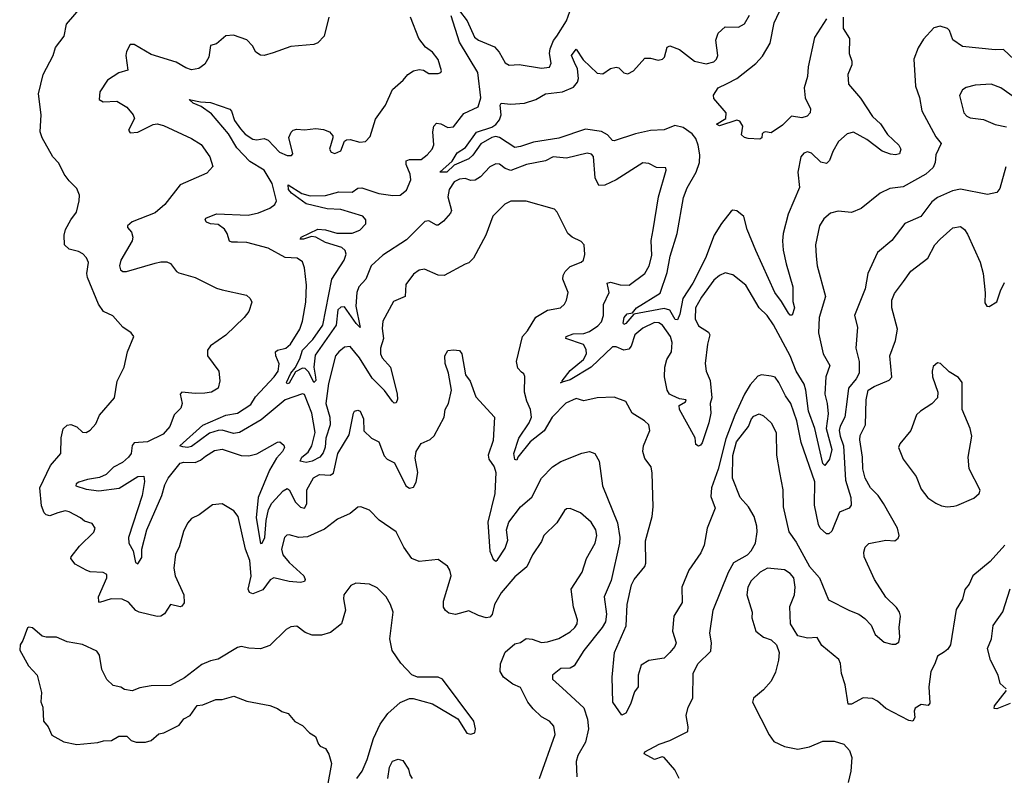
# Model space of a CAD drawing. Extents: x 2133461 to 2293071, y 753526 to 916327.
# Tile 117 of 256: x 2192857 to 2198004, y 810362 to 814312. Entities that reach past the tile are written whole.
import ezdxf

# ---------------------------------------------------------------- set-up
doc = ezdxf.new("R2010")
doc.units = 0

msp = doc.modelspace()

# ---------------------------------------------------------------- linework, layer by layer
at = {"layer": '0CON10XD'}
for points in [[(2195573.4, 810346.6), (2195655.7, 810575), (2195648.7, 810618.7), (2195626.2, 810645), (2195585, 810667.5), (2195540.5, 810710.5), (2195513.3, 810745), (2195475, 810821.4), (2195435, 810838.9), (2195385, 810876.2), (2195369.2, 810905), (2195370.6, 810945), (2195395, 811006.2), (2195445, 811050), (2195475, 811056.7), (2195505, 811078), (2195535, 811074.2), (2195585, 811056.4), (2195615, 811059.6), (2195675, 811078.2), (2195735, 811112.7), (2195758.5, 811135), (2195770.5, 811155), (2195773.3, 811175), (2195752.1, 811242.1), (2195738.9, 811335), (2195796.5, 811425), (2195819.5, 811495), (2195865, 811576), (2195873.8, 811615), (2195868.5, 811645), (2195844.4, 811685), (2195788, 811735), (2195735, 811757.5), (2195715.6, 811754.4), (2195705, 811746), (2195665, 811682.5), (2195596.7, 811615), (2195585, 811584), (2195536.9, 811515), (2195507.6, 811452.4), (2195445, 811400), (2195374, 811316), (2195339.6, 811255), (2195327.4, 811202.6), (2195315, 811188.6), (2195295, 811185.6), (2195255, 811196.9), (2195205, 811221.8), (2195135, 811203.3), (2195100.3, 811210.3), (2195083, 811223), (2195071.9, 811241.9), (2195073, 811273), (2195112.9, 811405), (2195105.8, 811435), (2195094, 811455), (2195045, 811491.2), (2194945, 811479.4), (2194907.5, 811495), (2194865, 811555.6), (2194825, 811634.4), (2194735.5, 811695.5), (2194685, 811747.5), (2194640, 811765), (2194625, 811763.8), (2194585, 811731.2), (2194518.1, 811701.9), (2194450.7, 811649.3), (2194360.6, 811609.4), (2194316, 811606), (2194265, 811620), (2194252.5, 811617.5), (2194240.8, 811605), (2194225.4, 811545), (2194233.3, 811515), (2194265, 811474), (2194341.8, 811405), (2194348.9, 811385), (2194345.4, 811374.6), (2194325, 811369.7), (2194265, 811375.6), (2194185, 811393.9), (2194165.8, 811384.2), (2194128.3, 811331.7), (2194075, 811311.6), (2194057.4, 811317.4), (2194050.5, 811335), (2194066.2, 811403.8), (2194059.4, 811485), (2194037.2, 811545), (2193998.1, 811715), (2193976.2, 811745), (2193915, 811782), (2193865, 811776), (2193795, 811723.8), (2193755, 811703.8), (2193735, 811680), (2193713.3, 811636.7), (2193690.8, 811555), (2193672.1, 811517.9), (2193662.5, 811445), (2193669.4, 811405), (2193715.4, 811305), (2193716.2, 811263.8), (2193705, 811246), (2193695, 811242.9), (2193645, 811255.6), (2193613.9, 811206.1), (2193595, 811194.4), (2193575, 811193.1), (2193481.2, 811215), (2193464.7, 811224.7), (2193426.6, 811266.6), (2193392.7, 811282.7), (2193335, 811285.4), (2193275, 811266), (2193270.3, 811270.3), (2193269.5, 811295), (2193312.5, 811395), (2193312, 811412), (2193293, 811423), (2193225, 811426.5), (2193205, 811433.8), (2193146.2, 811466.2), (2193124.3, 811495), (2193125.7, 811505), (2193169.8, 811560.2), (2193245, 811633.3), (2193251.2, 811655), (2193235, 811678), (2193195, 811691.2), (2193175, 811708.8), (2193115, 811739.2), (2193094.4, 811745.6), (2193055.5, 811734.5), (2193015, 811719.4), (2192995, 811724.2), (2192984.6, 811734.6), (2192971.1, 811771.1), (2192962.9, 811865), (2193018.9, 811981.1), (2193071.8, 812045), (2193074.5, 812125.5), (2193085, 812172.5), (2193105, 812193.3), (2193125, 812196), (2193155, 812183.8), (2193185, 812156.7), (2193205, 812154), (2193225, 812166.2), (2193255, 812198.8), (2193274.4, 812245), (2193352.9, 812335), (2193366.9, 812423.1), (2193402.5, 812495), (2193420.8, 812575), (2193453.3, 812655), (2193440, 812675), (2193395.5, 812705.5), (2193344.1, 812764.1), (2193295, 812786), (2193268.1, 812825), (2193211.2, 812965), (2193207.9, 812985), (2193217.3, 813042.7), (2193206.6, 813066.6), (2193187.9, 813087.9), (2193165, 813100), (2193115, 813112), (2193092, 813135), (2193088.6, 813185), (2193095.7, 813215), (2193123.8, 813266.2), (2193154.2, 813305), (2193168, 813365), (2193168.8, 813395), (2193155, 813430), (2193115, 813468.8), (2193089.2, 813505), (2193062.1, 813562.1), (2193030.8, 813595), (2192974, 813695), (2192963.8, 813725), (2192970, 813815), (2192956, 813925), (2192980, 814025), (2193032, 814125), (2193045, 814166.7), (2193090, 814225), (2193101.7, 814288.3), (2193199.1, 814400.9)], [(2197075, 814315.5), (2197011.9, 814218.1), (2196978.1, 814065), (2196975.2, 814015), (2196957.5, 813955), (2196962.5, 813902.5), (2196990.6, 813845), (2196988.6, 813825), (2196973.2, 813806.8), (2196945, 813799.1), (2196891.8, 813808.2), (2196845, 813760.9), (2196785, 813720), (2196755, 813726.2), (2196745, 813722.5), (2196737.5, 813715), (2196736.1, 813693.9), (2196725, 813687.5), (2196665, 813690), (2196645, 813696.7), (2196630.7, 813710.7), (2196636.7, 813755), (2196621.4, 813781.4), (2196605, 813785.8), (2196515, 813757.5), (2196500, 813765), (2196547.5, 813795), (2196550, 813825), (2196485, 813900), (2196483, 813917), (2196508, 813955), (2196555, 813978.1), (2196606.2, 814003.8), (2196705, 814082), (2196739.8, 814120.2), (2196780.4, 814189.6), (2196800, 814295), (2196869.3, 814440.7)], [(2195155, 814357.5), (2195196.2, 814305), (2195235, 814220.9), (2195255, 814205.4), (2195339.3, 814169.3), (2195362.4, 814142.4), (2195395, 814086.2), (2195415, 814074), (2195467.9, 814077.9), (2195585, 814058.1), (2195626.6, 814063.4), (2195634.3, 814085), (2195626.2, 814135), (2195629.9, 814160.1), (2195646.8, 814203.2), (2195664.2, 814225.8), (2195715, 814306.5), (2195733.1, 814355)], [(2194472.5, 814325), (2194448, 814225), (2194415, 814190), (2194395, 814182), (2194275, 814170.8), (2194181.7, 814138.3), (2194135, 814123.8), (2194115, 814126), (2194092.1, 814142.1), (2194073.8, 814175), (2194045, 814206), (2193975, 814230.8), (2193935, 814228), (2193885, 814186), (2193853.9, 814176.1), (2193846.2, 814115), (2193825, 814080), (2193793.9, 814056.1), (2193755, 814050), (2193725, 814059.2), (2193675, 814090.5), (2193545, 814129.6), (2193455, 814182), (2193435, 814182.5), (2193416, 814145), (2193412.5, 814125), (2193422.5, 814047.5), (2193375, 814033.8), (2193316.2, 813995), (2193275.8, 813935), (2193272, 813895), (2193292.7, 813882.7), (2193365, 813885.6), (2193417.3, 813855), (2193449.5, 813815), (2193456.5, 813795), (2193426, 813735), (2193435, 813720.8), (2193475, 813723.6), (2193555, 813764.3), (2193575, 813767.1), (2193607.9, 813757.9), (2193755, 813690), (2193805, 813658.8), (2193850.8, 813595), (2193866.2, 813545), (2193835, 813510), (2193695, 813448), (2193615.7, 813345), (2193565, 813302.1), (2193445, 813255.6), (2193421.2, 813235), (2193421.2, 813225), (2193440.9, 813200.9), (2193449.2, 813175), (2193444.2, 813155), (2193385.6, 813055), (2193378.6, 813025), (2193384, 813005), (2193395.8, 812995.8), (2193415, 812995.6), (2193565, 813040), (2193595, 813046.9), (2193625.5, 813045.5), (2193645, 813038), (2193676.1, 812996.1), (2193688.8, 812988.8), (2193775, 812964.2), (2193885, 812908), (2193915, 812899.2)], [(2194010.9, 813740.9), (2194035, 813714.1), (2194075, 813686.5), (2194096.6, 813683.4), (2194135, 813690.8), (2194155, 813681.9), (2194215, 813618.6), (2194255, 813602.2), (2194277.3, 813602.7), (2194285, 813610), (2194264.4, 813695.6), (2194275.8, 813724.2), (2194286.1, 813733.9), (2194305, 813738.8), (2194345, 813735.8), (2194405, 813742.5), (2194445, 813737.5), (2194475.7, 813725.7), (2194493.3, 813705), (2194493.8, 813695), (2194476.7, 813635), (2194485, 813620), (2194505, 813612), (2194535, 813626.7), (2194553.9, 813676.1), (2194565, 813683.3), (2194585, 813686.2), (2194635, 813671.4), (2194665, 813674.3), (2194688.9, 813701.1), (2194717.4, 813792.6), (2194768.6, 813865), (2194805, 813946.2), (2194862, 813995), (2194886.2, 814025), (2194915, 814044), (2194945, 814052), (2194967.3, 814047.3), (2194995, 814031.2), (2195045, 814030), (2195057.5, 814035), (2195062.5, 814045), (2195045, 814103.3), (2195015, 814142), (2194978.7, 814168.7), (2194943.9, 814213.9), (2194899.2, 814325)], [(2194635, 813211.8), (2194666.5, 813245), (2194666.2, 813265), (2194650, 813285), (2194535, 813319.6), (2194465, 813323.2), (2194355, 813350), (2194277.3, 813405), (2194262.7, 813425), (2194260.9, 813449.1), (2194332.4, 813402.4), (2194375, 813390.2), (2194455, 813393), (2194525, 813412.2), (2194595, 813410.5), (2194625, 813430.8), (2194645, 813433.5), (2194735, 813403.1), (2194807.7, 813392.2), (2194845, 813395.3), (2194878.7, 813421.3), (2194901.1, 813475), (2194897.8, 813505), (2194877.8, 813555), (2194876.6, 813573.4), (2194895, 813581.5), (2194955, 813580.4), (2194986.7, 813605), (2195012.2, 813635), (2195022.5, 813657.5), (2195016.9, 813725), (2195021.4, 813755), (2195035, 813770), (2195057.8, 813767.8), (2195095, 813747.5), (2195125, 813752.5), (2195179.1, 813820.9), (2195253.2, 813856.8), (2195267.1, 813902.9), (2195251.9, 814035), (2195156.5, 814195), (2195111.6, 814331.6)], [(2197161.8, 814325), (2197161.5, 814265), (2197195, 814212.5), (2197191.9, 814135), (2197207.1, 814095), (2197206, 814075), (2197185.8, 814025), (2197190, 813975), (2197251.8, 813901.8), (2197314.4, 813805), (2197356.5, 813766.5), (2197392.2, 813712.2), (2197452.5, 813655), (2197463.3, 813635), (2197455, 813611.1), (2197435, 813604.6), (2197408.1, 813608.1), (2197365, 813624.5), (2197284.4, 813685.6), (2197215, 813724.1), (2197181.4, 813715), (2197136.7, 813675), (2197107.6, 813622.4), (2197090.6, 813575), (2197075, 813560), (2197045, 813567.1), (2196995, 813614.2), (2196975, 813621.4), (2196955.7, 813614.3), (2196940.8, 813595), (2196924.4, 813515), (2196932.2, 813435), (2196873.2, 813295), (2196848.2, 813195), (2196844.7, 813155), (2196847.4, 813107.4), (2196862.5, 813035), (2196898.5, 812915), (2196898.2, 812838.2), (2196906.4, 812805), (2196895, 812767.5), (2196885, 812766.7), (2196875, 812778), (2196839.2, 812839.2), (2196803.5, 812885), (2196705, 813105.5), (2196658.8, 813215), (2196642.3, 813282.3), (2196605, 813312.7), (2196585, 813315.4), (2196575, 813310.5), (2196525, 813247.3), (2196486.2, 813185), (2196442.4, 813065), (2196375.7, 812935), (2196324, 812855), (2196306.9, 812773.1), (2196295, 812743.6), (2196283.5, 812745), (2196255, 812794.3), (2196225, 812802.7), (2196067.4, 812772.6), (2196025, 812724.6), (2196015, 812719.2), (2196011.5, 812725), (2196017.3, 812755), (2196031.8, 812775), (2196060.5, 812779.5), (2196081.2, 812805), (2196205, 812881.8), (2196241.2, 812991.2), (2196257.7, 813075), (2196294.3, 813195), (2196327.3, 813382.7), (2196346.4, 813433.6), (2196392.7, 813515), (2196410.8, 813565), (2196412.5, 813605), (2196404.2, 813655), (2196390.9, 813690.9), (2196372.5, 813715), (2196325, 813748), (2196281.7, 813758.3), (2196225, 813736.3), (2196155, 813732.5), (2196075, 813714.3), (2195965, 813679.2), (2195955, 813680), (2195930.1, 813710.1), (2195897.9, 813727.9), (2195815, 813739.7), (2195675, 813692.9), (2195542, 813672), (2195475, 813648.8), (2195445, 813644.5), (2195365.2, 813695.3), (2195345, 813700.3), (2195325, 813696.7), (2195266.6, 813663.4), (2195225.8, 813604.2), (2195205, 813584.6), (2195128.8, 813551.2), (2195089.2, 813515), (2195053.8, 813515), (2195118.3, 813571.7), (2195143.7, 813616.3), (2195186.8, 813643.2), (2195245, 813723.6), (2195325, 813749.8), (2195346.5, 813763.5), (2195365, 813788.4), (2195374.5, 813815), (2195368.7, 813865), (2195374.3, 813875.7), (2195425, 813869.8), (2195495.2, 813874.8), (2195555, 813895.3), (2195605.8, 813924.2), (2195695, 813934.1), (2195750.9, 813959.1), (2195771.9, 813985), (2195778.1, 814005), (2195773.5, 814055), (2195757.8, 814087.8), (2195742.1, 814125), (2195765, 814158), (2195802, 814102), (2195875, 814032.7), (2195905, 814029.1), (2195945, 814056.9), (2195975, 814064.3), (2195989.3, 814059.3), (2196015, 814033.8), (2196035, 814028.6), (2196065.7, 814044.3), (2196125, 814110), (2196155, 814110.4), (2196195, 814099.5), (2196217.5, 814105), (2196228.1, 814115), (2196242.2, 814167.8), (2196255, 814174.2), (2196305, 814155.6), (2196385, 814094.4), (2196445, 814081.5), (2196485, 814091.9), (2196498.6, 814105), (2196506.9, 814125), (2196496.2, 814205), (2196508.3, 814241.7), (2196545, 814274.4), (2196615, 814272.2), (2196645, 814290), (2196671.5, 814335)], [(2198055, 814103.1), (2198000, 814155), (2197955, 814153.3), (2197785, 814171.4), (2197735, 814206), (2197717.8, 814255), (2197706.4, 814266.4), (2197668.2, 814278.2), (2197635, 814268.8), (2197580.5, 814209.5), (2197553.1, 814165), (2197531.4, 814105), (2197539.4, 813965), (2197560, 813905), (2197573.3, 813835), (2197645, 813699.2), (2197673.1, 813665), (2197645.4, 813605), (2197642.5, 813565), (2197631.1, 813538.9), (2197593.6, 813505), (2197475, 813437.9), (2197405, 813429.2), (2197355.4, 813404.6), (2197255.5, 813324.5), (2197204.4, 813304.4), (2197135, 813311.1), (2197095, 813300.6), (2197059.7, 813270.3), (2197038, 813235), (2197017.1, 813135), (2197019.4, 813075), (2197025.6, 813025), (2197069.1, 812865), (2197035.5, 812755), (2197032.3, 812675), (2197057.5, 812565), (2197091.9, 812505), (2197070.4, 812445), (2197065.2, 812355.2), (2197078.3, 812305), (2197082.5, 812252.5), (2197071.6, 812175), (2197101.9, 812065), (2197090.6, 812015), (2197065, 811982.5), (2197055, 811992), (2197012.7, 812175), (2196979.3, 812265), (2196966.4, 812375), (2196957.3, 812407.3), (2196914.8, 812475), (2196884.9, 812554.9), (2196797.3, 812717.3), (2196763.8, 812765), (2196722.9, 812805), (2196652.5, 812925), (2196585, 812978.6), (2196545, 812988.6), (2196515, 812974.4), (2196485, 812950), (2196421.2, 812861.2), (2196390.3, 812805), (2196387.6, 812747.6), (2196405, 812712.2), (2196457.9, 812677.9), (2196464.5, 812665), (2196451.8, 812615), (2196439.1, 812515), (2196445.5, 812475), (2196465.3, 812425.3), (2196475.5, 812335), (2196466.9, 812305), (2196469.4, 812255), (2196460, 812205), (2196425, 812100), (2196415, 812087.5), (2196405, 812082.5), (2196391.7, 812091.7), (2196387, 812127), (2196306.2, 812275), (2196304.2, 812295.8), (2196337.5, 812315), (2196340, 812325), (2196305, 812330.8), (2196267.3, 812347.3), (2196253.3, 812355), (2196241.2, 812375), (2196227.5, 812445), (2196228.8, 812495), (2196239.4, 812535), (2196263.8, 812575), (2196268.1, 812625), (2196258.8, 812655), (2196216.7, 812715), (2196198.1, 812728.1), (2196175, 812729.2), (2196115, 812700), (2196072.5, 812665), (2196054, 812605), (2196041.1, 812588.9), (2196015, 812584), (2195975, 812601.8), (2195955, 812601.8), (2195844.3, 812495), (2195735, 812429.3), (2195693.3, 812416.8), (2195684, 812414), (2195693.3, 812416.8), (2195693.1, 812425), (2195735, 812478.4), (2195803.7, 812535), (2195819, 812565), (2195817.3, 812587.3), (2195803.6, 812613.6), (2195711.2, 812645), (2195714, 812655), (2195749.6, 812670.4), (2195805, 812672.2), (2195835, 812681.2), (2195878.7, 812711.3), (2195897.9, 812732.1), (2195908.9, 812765), (2195907.7, 812822.3), (2195938.7, 812885), (2195927.1, 812935), (2195945, 812939.7), (2195995, 812926.7), (2196042.5, 812925), (2196124.6, 812985.4), (2196147.3, 813025), (2196161.2, 813078.8), (2196158.3, 813158.3), (2196167.5, 813212.5), (2196196.4, 813385), (2196236.2, 813525), (2196235, 813537.5), (2196185, 813539.2), (2196145, 813559.2), (2196115, 813562.9), (2195975, 813473.8), (2195915, 813447.5), (2195885, 813444.2), (2195865.4, 813485), (2195855.9, 813595.9), (2195845, 813608.9), (2195823.6, 813613.6), (2195715, 813588.2), (2195645, 813595.3), (2195605, 813574.6), (2195505.4, 813555.4), (2195425, 813524.2), (2195395, 813534.2), (2195365, 813556.1), (2195345, 813558.5), (2195315, 813542.3), (2195265, 813490.9), (2195237.9, 813472.1), (2195215, 813471.5), (2195185, 813480.8), (2195155, 813479), (2195128.7, 813465), (2195102.3, 813425), (2195095.3, 813385), (2195114.4, 813315), (2195109, 813301), (2195071.7, 813258.3), (2195045, 813238.2), (2195035, 813237.5), (2194995, 813261.2), (2194975, 813256.2), (2194878.4, 813161.6), (2194755, 813080.6), (2194694.2, 813025), (2194666.5, 812955), (2194629.7, 812915), (2194619.5, 812885), (2194614.8, 812815), (2194636.9, 812703.1), (2194615, 812724.5), (2194555, 812811.1), (2194535, 812808.5), (2194519.6, 812795), (2194510.9, 812715), (2194401.7, 812558.3), (2194393.8, 812495), (2194403.8, 812443.8), (2194404.4, 812425.6), (2194395, 812415.8), (2194368.8, 812468.8), (2194348.7, 812488.7), (2194335, 812491.2), (2194298.6, 812471.4), (2194265, 812412.1), (2194255, 812408.6), (2194251.2, 812415), (2194273.4, 812465), (2194297.7, 812492.3), (2194321.5, 812538.5), (2194335.6, 812585), (2194389.8, 812640.2), (2194441.6, 812715), (2194488.9, 812955), (2194552.5, 813055), (2194563.9, 813086.1), (2194558, 813105), (2194540.6, 813120.6), (2194455, 813148), (2194405, 813175.8), (2194381.6, 813178.4), (2194341.2, 813165), (2194322.5, 813165), (2194328.6, 813175), (2194415, 813217.5), (2194455, 813213.3), (2194515, 813195.8), (2194595, 813196.7), (2194635, 813211.8)], [(2198061.9, 813901.9), (2197985, 813956.2), (2197934.6, 813975.4), (2197850.5, 813969.5), (2197805, 813957.3), (2197785, 813945.6), (2197768.9, 813915), (2197792.5, 813825), (2197807, 813807), (2197825, 813799.2), (2197895, 813790), (2197955, 813763.8), (2198015, 813752.2)], [(2198012.1, 813542.1), (2197980.3, 813429.7), (2197965, 813408), (2197915, 813398.8), (2197775, 813425.6), (2197732.4, 813417.6), (2197655, 813382.5), (2197625, 813359.4), (2197566.8, 813283.2), (2197484.2, 813245.8), (2197415, 813157.1), (2197341.4, 813095), (2197290, 812985), (2197276.2, 812905), (2197220.5, 812765), (2197235.6, 812705), (2197227.5, 812595), (2197245.4, 812525), (2197244.2, 812465), (2197228.6, 812435), (2197188.3, 812385), (2197182.4, 812327.6), (2197169.4, 812235), (2197145, 812187.8), (2197141.1, 812165), (2197144.8, 812135), (2197163, 812085), (2197173.8, 811905), (2197202.2, 811815), (2197202.5, 811775), (2197192, 811758), (2197142.8, 811737.2), (2197102.3, 811637.7), (2197086.2, 811625), (2197075, 811625.2), (2197041.4, 811655), (2197032.9, 811672.9), (2197011, 811775), (2197013.8, 811896.2), (2196942.3, 812102.3), (2196919.3, 812215), (2196888.2, 812305), (2196859.2, 812345), (2196824.3, 812415.7), (2196805, 812442.9), (2196785, 812449.2), (2196735, 812456), (2196715, 812448), (2196675, 812402.5), (2196644.7, 812355.3), (2196595.5, 812244.5), (2196548.3, 812121.7), (2196508, 811962), (2196473, 811865), (2196470.3, 811820.3), (2196491.4, 811758.6), (2196450.9, 811655), (2196435.5, 811565), (2196416.5, 811525), (2196354.5, 811435), (2196318.8, 811345), (2196319.1, 811265), (2196276.5, 811195), (2196268.9, 811115), (2196287.8, 811055), (2196281.5, 811035), (2196255.6, 811005), (2196225, 810974.5), (2196145, 810961.8), (2196105, 810937.5), (2196088.9, 810885), (2196089.2, 810825), (2196070.9, 810799.1), (2196050, 810735), (2196025, 810687.5), (2196005, 810677.5), (2195957.5, 810745), (2195954.2, 810875), (2195966, 811005), (2196026.2, 811143.8), (2196032.5, 811255), (2196055, 811358), (2196068.9, 811385), (2196125, 811454.2), (2196129.6, 811470.4), (2196127.7, 811587.7), (2196162.5, 811715), (2196168.9, 811765), (2196162.1, 811942.1), (2196156.9, 811975), (2196125, 812018.8), (2196113.5, 812055), (2196117.5, 812085), (2196150.3, 812165), (2196144.8, 812194.8), (2196123.6, 812215), (2196058.9, 812255), (2196025.6, 812315.6), (2195965, 812339.2), (2195875, 812335.6), (2195805, 812319.4), (2195765, 812331.4), (2195711.9, 812308.1), (2195640, 812235), (2195597.9, 812162.1), (2195524.7, 812105), (2195460.9, 812025), (2195455, 812010), (2195445, 812013.3), (2195440.3, 812045), (2195466.5, 812125), (2195520.2, 812205), (2195531.9, 812235), (2195527.6, 812275), (2195507.3, 812317.3), (2195495.9, 812365), (2195496.6, 812446.6), (2195491.4, 812461.4), (2195480.3, 812470.3), (2195460.9, 812490.9), (2195454, 812525), (2195484.4, 812655), (2195511.5, 812685), (2195555, 812756.9), (2195616.3, 812793.7), (2195683.3, 812805), (2195704.5, 812825.5), (2195715.6, 812845), (2195723.3, 812885), (2195695.8, 812955), (2195697.1, 812975), (2195707.5, 812995), (2195735, 813022), (2195792.5, 813045), (2195803.8, 813055), (2195811.2, 813085), (2195806.7, 813135), (2195791.7, 813151.7), (2195745, 813174.2), (2195722.5, 813195), (2195666.4, 813306.4), (2195652.1, 813322.1), (2195505, 813363.1), (2195425, 813362.9), (2195393.2, 813346.8), (2195330, 813285), (2195293.3, 813185), (2195229.2, 813065), (2195205, 813041.2), (2195185.8, 813034.2), (2195075, 812974.2), (2195045, 812975.8), (2194972.3, 813007.7), (2194945, 813002), (2194915, 812982.5), (2194875, 812927.5), (2194871.2, 812865), (2194811.7, 812838.3), (2194754.6, 812735.4), (2194752.5, 812697.5), (2194759.2, 812645), (2194743.3, 812595), (2194742.2, 812565), (2194752.3, 812545), (2194795.4, 812495), (2194830, 812355), (2194831.4, 812328.6), (2194825, 812309.2), (2194815, 812307.1), (2194805, 812316.9), (2194763.4, 812373.4), (2194698.9, 812438.9), (2194633.4, 812545), (2194585, 812603.1), (2194555, 812599.4), (2194525, 812576.5), (2194508.5, 812555), (2194470.3, 812409.7), (2194456.5, 812305), (2194477.4, 812235), (2194479.6, 812195), (2194457.6, 812125), (2194453.2, 812076.8), (2194442.9, 812047.1), (2194425, 812025.3), (2194385, 812003.8), (2194355, 811997.1), (2194322.7, 812005), (2194332.6, 812025), (2194365, 812051.3), (2194383.3, 812085), (2194400.6, 812155), (2194384.4, 812255), (2194345, 812352), (2194335, 812355.6), (2194245, 812325.3), (2194119.9, 812220), (2194005.4, 812154.6), (2193975, 812149.3), (2193915, 812166.3), (2193895, 812164.2), (2193849.5, 812150.5), (2193755, 812081.2), (2193735, 812076.4), (2193710.6, 812079.4), (2193693.8, 812085), (2193815, 812193.1), (2193935, 812244), (2193995, 812255.9), (2194065, 812300.4), (2194090.2, 812339.8), (2194187.4, 812445), (2194208.1, 812475), (2194213.7, 812513.7), (2194195.5, 812555), (2194194.6, 812575.4), (2194205.4, 812584.6), (2194248.1, 812595), (2194273.1, 812615), (2194321.8, 812695), (2194335, 812736.7), (2194352.9, 812835), (2194355.5, 812925), (2194345.7, 813015), (2194335, 813046.2), (2194307.5, 813065), (2194245, 813068.4), (2194155, 813116.8), (2194043.6, 813146.4), (2193995, 813149.1), (2193965, 813148.1), (2193953.6, 813153.6), (2193941.2, 813195), (2193927.1, 813217.1), (2193895, 813240.4), (2193854.7, 813244.7), (2193833.9, 813253.9), (2193827.1, 813265), (2193830.8, 813275), (2193885, 813296.8), (2194050.7, 813289.3), (2194105, 813302.5), (2194165, 813326), (2194191.2, 813345), (2194200, 813365), (2194176.2, 813455), (2194134.6, 813525), (2194060.7, 813570.7), (2193991.7, 813641.7), (2193948.5, 813715), (2193858.8, 813818.8), (2193805, 813858.2), (2193764.3, 813875), (2193743.3, 813895), (2193801.8, 813881.8), (2193855, 813878.4), (2193954.7, 813844.7), (2193964, 813834), (2193980.5, 813785), (2194010.9, 813740.9)], [(2196303.3, 810345), (2196280.6, 810390.6), (2196225.5, 810455.5), (2196215, 810458.6), (2196175, 810445.6), (2196121.4, 810475), (2196125, 810485.6), (2196198.8, 810525), (2196255, 810544.2), (2196348.9, 810591.1), (2196351.9, 810615), (2196341.1, 810675), (2196351.4, 810718.6), (2196376.2, 810765), (2196377.7, 810895), (2196400.9, 810945), (2196469.1, 811010.9), (2196473.8, 811055), (2196464.6, 811105.4), (2196482.1, 811225), (2196561.2, 811425), (2196589.4, 811475), (2196661.2, 811515), (2196680.8, 811535), (2196702.5, 811575), (2196712.5, 811635), (2196710.8, 811665), (2196695.6, 811715), (2196666.2, 811765), (2196622.7, 811815), (2196582.1, 811915), (2196584.2, 812034.2), (2196603.8, 812105), (2196667.1, 812185), (2196682.8, 812225), (2196695, 812239.2), (2196722, 812252), (2196745, 812242.1), (2196785, 812204.5), (2196811.9, 812155), (2196812.5, 812035), (2196828.2, 811945), (2196846.2, 811853.8), (2196847.3, 811765), (2196877.3, 811635), (2196915, 811580.8), (2196985, 811454.5), (2197037.5, 811395), (2197085, 811278.8), (2197195, 811223.1), (2197243.8, 811205), (2197275, 811182.2), (2197308, 811148), (2197327.9, 811097.9), (2197375, 811058.8), (2197415, 811047.5), (2197435, 811048.2), (2197451.4, 811058.6), (2197457.7, 811085), (2197453.2, 811135), (2197460.9, 811195), (2197456.2, 811215), (2197440.1, 811240.1), (2197385, 811293.5), (2197324.4, 811385), (2197271.2, 811505), (2197268.8, 811528.8), (2197275.8, 811554.2), (2197295, 811574), (2197385, 811591.1), (2197431.8, 811588.2), (2197448.5, 811601.5), (2197453.5, 811615), (2197444.5, 811655), (2197372.9, 811782.9), (2197344.2, 811824.2), (2197303.6, 811865), (2197276.2, 811916.2), (2197263.4, 811963.4), (2197261.7, 812025), (2197247.8, 812115), (2197251, 812139), (2197278.2, 812195), (2197280.8, 812325), (2197291.8, 812375), (2197322.5, 812395), (2197402.4, 812427.6), (2197415.9, 812444.1), (2197404.8, 812555.2), (2197435.6, 812635.6), (2197444.5, 812695), (2197415.5, 812805), (2197415.4, 812845), (2197429.1, 812880.9), (2197476.5, 812943.5), (2197515, 812997.1), (2197604.3, 813065), (2197640, 813135), (2197667.8, 813165), (2197735, 813224.4), (2197775, 813230.6), (2197795.3, 813215.3), (2197811.4, 813191.4), (2197878.1, 813045), (2197892.9, 812985), (2197904.1, 812884.1), (2197902.3, 812832.3), (2197912.5, 812815), (2197925, 812813.3), (2197965, 812836.7), (2197982.9, 812895), (2198005, 812938)], [(2193915, 812899.2), (2194042, 812872), (2194062.5, 812855), (2194070, 812835), (2194054.2, 812785.8), (2194030, 812755), (2193935, 812662), (2193855, 812607.5), (2193839.2, 812585), (2193839.2, 812555), (2193897.5, 812475), (2193903.8, 812425), (2193894.1, 812385.9), (2193860, 812365), (2193825, 812359.1), (2193775, 812357.1), (2193705, 812364.2), (2193695.8, 812354.2), (2193705.7, 812305), (2193699.5, 812280.5), (2193665, 812246), (2193642.5, 812185), (2193607.5, 812145), (2193525, 812105.3), (2193455, 812100.9), (2193445, 812086.7), (2193440, 812045), (2193425.8, 812025), (2193395, 811997.4), (2193347.1, 811972.9), (2193308.5, 811935), (2193275, 811919.2), (2193210.8, 811909.2), (2193166.2, 811895), (2193152, 811885), (2193150, 811875), (2193205, 811857.9), (2193270.4, 811849.6), (2193377.6, 811862.4), (2193475, 811923.8), (2193506.2, 811926.2), (2193508.5, 811898.5), (2193498, 811825), (2193426, 811605), (2193428.2, 811575), (2193450.9, 811535), (2193462.9, 811475), (2193475, 811467.5), (2193495, 811500), (2193494.6, 811544.6), (2193522.2, 811645), (2193599.6, 811825), (2193615, 811881.2), (2193633.4, 811915), (2193695, 811993.8), (2193715, 811998.7), (2193775, 811997.1), (2193801.3, 812008.7), (2193828.9, 812031.1), (2193875, 812059.5), (2193915, 812066.4), (2194015, 812033.2), (2194055, 812031.5), (2194096.7, 812043.3), (2194205, 812103.8), (2194217.5, 812105), (2194238.3, 812088.3), (2194240.8, 812075), (2194231.4, 812055), (2194199.7, 812020.3), (2194162.6, 811957.4), (2194104.1, 811815), (2194092.6, 811707.4), (2194115, 811574.3), (2194125, 811575.8), (2194138.1, 811605), (2194145.2, 811695), (2194158.2, 811751.8), (2194175.3, 811785), (2194235, 811849.1), (2194255, 811861.4), (2194265, 811854), (2194299.4, 811789.4), (2194325, 811763.9), (2194345, 811759.1), (2194358.1, 811781.9), (2194357.5, 811855), (2194392.7, 811917.3), (2194423.8, 811935), (2194479.2, 811930.8), (2194498.1, 811941.9), (2194519.6, 812045), (2194578.7, 812141.3), (2194601.2, 812255), (2194607.5, 812265), (2194625, 812271.2), (2194636.7, 812265), (2194654, 812225), (2194655, 812163.3), (2194696.7, 812125), (2194735, 812106.2), (2194762.7, 812032.7), (2194777.5, 812015), (2194815.5, 811995), (2194874.6, 811874.6), (2194895, 811862.9), (2194915, 811868.8), (2194928.6, 811895), (2194938.6, 811945), (2194925, 812020), (2194929.5, 812055), (2194955, 812096), (2195002.7, 812117.3), (2195023, 812137), (2195076.2, 812235), (2195081.2, 812275), (2195098.8, 812305), (2195113.8, 812375), (2195098.8, 812465), (2195081.2, 812515), (2195078.8, 812555), (2195095, 812583.3), (2195125, 812586.2), (2195155, 812583.3), (2195168.8, 812565), (2195188, 812455), (2195211.7, 812421.7), (2195240.6, 812340.6), (2195338, 812235), (2195332.1, 812112.1), (2195306.2, 812035), (2195309.5, 812015), (2195337.8, 811975), (2195346.5, 811945), (2195340.4, 811835), (2195304, 811686), (2195314.6, 811534.6), (2195331.3, 811491.3), (2195345, 811482.5), (2195355, 811488), (2195395, 811550), (2195408.3, 811591.7), (2195402.1, 811645), (2195414.2, 811685), (2195475, 811765.5), (2195533.5, 811816.5), (2195584.6, 811915.4), (2195642.5, 811975), (2195685, 812001.9), (2195795, 812046.7), (2195835, 812054.3), (2195863.8, 812045), (2195886.5, 812005), (2195903.1, 811875), (2195981.3, 811681.3), (2195994.2, 811605), (2195992.8, 811575), (2195949.4, 811380.6), (2195911.3, 811295), (2195924.7, 811205), (2195918.3, 811165), (2195900.8, 811135), (2195805.7, 811014.3), (2195755.3, 810934.7), (2195735, 810922.7), (2195685, 810921.1), (2195641.2, 810885), (2195641.4, 810865), (2195695, 810817.5), (2195805.5, 810715), (2195825.7, 810655.7), (2195830.5, 810605), (2195815, 810535.8), (2195775, 810466), (2195766.5, 810435), (2195769.7, 810355)], [(2197705, 811765.7), (2197739.2, 811769.2), (2197755, 811772.9), (2197845, 811811.2), (2197872.5, 811835), (2197877, 811853), (2197819.2, 811965), (2197815.4, 812025), (2197833.5, 812135), (2197825.4, 812175.4), (2197782.9, 812275), (2197782.9, 812415), (2197765, 812442), (2197715, 812471.2), (2197670, 812515), (2197655, 812518.8), (2197631.7, 812498.3), (2197625.8, 812475), (2197628.6, 812445), (2197656, 812365), (2197653.9, 812336.1), (2197625.6, 812304.4), (2197565, 812265.8), (2197544.4, 812245.6), (2197515.8, 812165), (2197458, 812095), (2197450, 812075), (2197474.2, 812015), (2197542.9, 811925), (2197568.7, 811858.7), (2197603.4, 811813.4), (2197645, 811784.2), (2197675, 811771.4), (2197705, 811765.7)], [(2198006, 811565), (2197929.7, 811480.3), (2197838.8, 811405), (2197819.2, 811360.8), (2197796.4, 811333.6), (2197785, 811282.5), (2197751.2, 811228.8), (2197722.5, 811045), (2197709.1, 811020.9), (2197691.8, 811008.2), (2197653.8, 810985), (2197640.8, 810945), (2197618.9, 810905), (2197609.5, 810825), (2197615, 810740), (2197605, 810727.5), (2197568.3, 810731.7), (2197537, 810713), (2197532, 810698), (2197536.1, 810663.9), (2197525, 810646.2), (2197505, 810648.6), (2197385, 810712.5), (2197340.7, 810750.7), (2197315, 810764.4), (2197265, 810768.1), (2197205, 810734.2), (2197187.5, 810735), (2197171.8, 810835), (2197152.1, 810895), (2197147.4, 810947.4), (2197138.5, 810968.5), (2197050.6, 811040.6), (2197025, 811081.9), (2196975, 811078.6), (2196925, 811092), (2196886.2, 811155), (2196881.9, 811245), (2196906.2, 811305), (2196910.8, 811345), (2196903.1, 811395), (2196885, 811416.4), (2196855, 811436.9), (2196765.2, 811445.2), (2196727.8, 811425), (2196680.7, 811379.3), (2196663.4, 811345), (2196657.1, 811305), (2196685.6, 811215), (2196684.2, 811185), (2196704, 811115), (2196744.1, 811084.1), (2196785, 811070), (2196813.3, 811045), (2196826, 811005), (2196823.9, 810963.9), (2196808.3, 810901.7), (2196785.7, 810855), (2196745, 810810), (2196692.5, 810765), (2196687.5, 810745), (2196773.9, 810573.9), (2196799.3, 810539.3), (2196855, 810512.9), (2196925, 810499.5), (2196985, 810511.8), (2197055, 810540.6), (2197115, 810541.5), (2197164.6, 810524.6), (2197195, 810492), (2197206.5, 810455), (2197201.2, 810385), (2197187.9, 810325)], [(2194619.4, 810345), (2194647.3, 810385), (2194673.8, 810445), (2194706.7, 810555), (2194740.4, 810629.6), (2194782.1, 810685), (2194845, 810743.6), (2194895, 810763.3), (2194914.4, 810764.4), (2195015, 810736.2), (2195147.1, 810657.1), (2195195, 810583.3), (2195215, 810576.7), (2195236.7, 810585), (2195240, 810605), (2195230, 810645), (2195066.7, 810865), (2195045, 810876), (2194935.9, 810875.9), (2194907.3, 810887.3), (2194848.7, 810948.7), (2194804.2, 811015), (2194791.9, 811075), (2194810, 811215), (2194796, 811255), (2194772, 811295), (2194725, 811342), (2194685, 811362), (2194614.1, 811365.9), (2194587.5, 811355), (2194551.2, 811305), (2194548.8, 811285), (2194559.2, 811225), (2194538.6, 811155), (2194481.7, 811108.3), (2194435, 811094.4), (2194385, 811094.2), (2194348.8, 811108.8), (2194305, 811141.2), (2194275, 811138.8), (2194250, 811125), (2194165, 811040.8), (2194115, 811024.3), (2194055, 811026.9), (2194015, 811035.7), (2193995, 811030.8), (2193895, 810970), (2193855, 810961.4), (2193809.1, 810940.9), (2193718.8, 810871.2), (2193645, 810831.2), (2193545, 810830), (2193485, 810820), (2193445, 810803.8), (2193405, 810811.2), (2193385, 810823.8), (2193345, 810832), (2193312.7, 810862.7), (2193286, 810915), (2193275, 810990), (2193260.5, 811010.5), (2193185.8, 811045.8), (2193105, 811060), (2193050, 811085), (2192995, 811083.8), (2192975, 811090), (2192923.6, 811133.6), (2192905, 811137.5), (2192897, 811133), (2192873.6, 811066.4), (2192860, 811045), (2192857, 811017), (2192903.9, 810933.9), (2192947.5, 810885), (2192971.2, 810795), (2192967, 810747), (2192978.3, 810718.3), (2192981.2, 810645), (2193006.7, 810615), (2193025, 810572.5), (2193088.3, 810538.3), (2193155, 810523.8), (2193265, 810533.8), (2193295, 810543.3), (2193336.4, 810543.6), (2193375, 810566.7), (2193417, 810567), (2193440, 810545), (2193466.4, 810536.4), (2193515, 810536.2), (2193545, 810543.8), (2193585, 810580), (2193610, 810585), (2193690, 810625), (2193715, 810657.5), (2193747.5, 810675), (2193785, 810727.5), (2193815, 810730), (2193881.7, 810758.3), (2193915, 810758), (2193975.9, 810775.9), (2194045, 810750), (2194165, 810726.7), (2194205, 810712.5), (2194226.6, 810696.6), (2194260, 810685), (2194295, 810643.3), (2194335, 810623.3), (2194372.5, 810585), (2194403.3, 810565), (2194418.8, 810525), (2194427.5, 810515), (2194455, 810503.3), (2194472.5, 810472.5), (2194486, 810425), (2194465, 810300)], [(2198013.3, 810815), (2197982.4, 810842.4), (2197972, 810885), (2197932, 810965), (2197916.2, 811025), (2197936, 811075), (2197946, 811145), (2197995, 811217.5), (2198035, 811337.5)], [(2198035, 810738.5), (2197965, 810710), (2197951.1, 810711.1), (2197953.1, 810725), (2198015.8, 810805.8)], [(2194780.8, 810345), (2194789.6, 810405), (2194805, 810436.7), (2194835, 810446.5), (2194859.5, 810439.5), (2194888.6, 810395), (2194895.6, 810365), (2194907.8, 810345)]]:
    msp.add_lwpolyline(points, dxfattribs=at)

doc.saveas('drawing.dxf')
